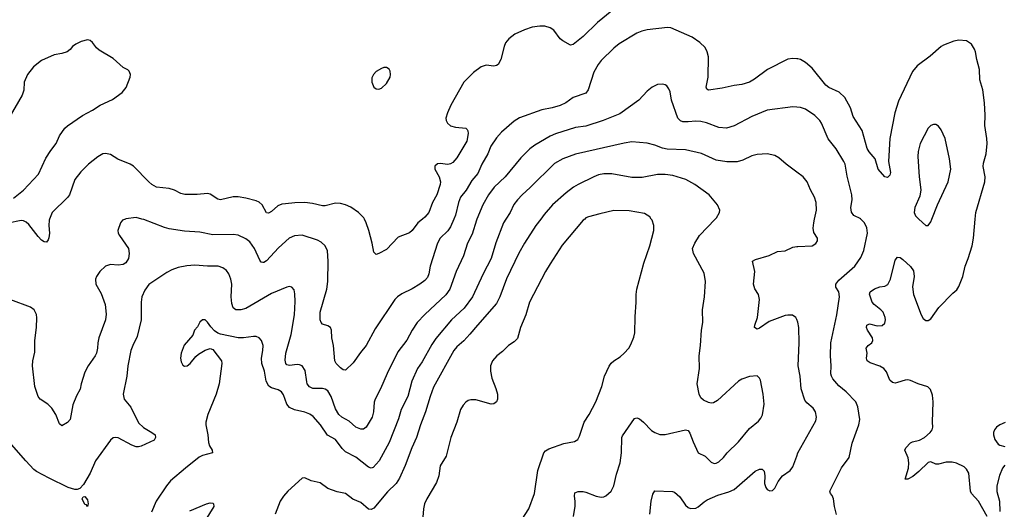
# Model space of a CAD drawing. Header units: inches. Extents: x 884691 to 1028259, y 526745 to 653629.
# Tile 131 of 241: x 963919 to 971625, y 567727 to 571560. Entities that reach past the tile are written whole.
import ezdxf

# ---------------------------------------------------------------- set-up
doc = ezdxf.new("R2010")
doc.units = ezdxf.units.IN
doc.header["$MEASUREMENT"] = 0
for name, color, linetype in [('A9566', 7, 'Continuous'), ('A9567', 7, 'Continuous'), ('A9576', 7, 'Continuous'), ('A9577', 7, 'Continuous')]:
    doc.layers.add(name, color=color, linetype=linetype)

msp = doc.modelspace()

# ---------------------------------------------------------------- linework, layer by layer
at = {"layer": 'A9566', "color": 6}
for points, elevation in [([(964153.3, 570000), (964149.1, 569990), (964146.3, 569950), (964151.4, 569890), (964147.9, 569852.1), (964143.1, 569836.9), (964130, 569819.7), (964110, 569821.5), (964090, 569834), (964062.6, 569862.6), (963990, 569956.7), (963970, 569975.5), (963950, 569984.8), (963930, 569987.1), (963830, 569966.9), (963808.3, 569968.3), (963779.8, 569979.8), (963756.9, 569996.9), (963755.2, 570000)], 2200), ([(964746.9, 570000), (964724.8, 569990), (964707.2, 569970), (964687, 569910), (964690.1, 569890), (964700.8, 569870), (964769.7, 569769.7), (964775.9, 569730), (964770.1, 569690), (964750, 569657.5), (964730, 569644.8), (964690, 569639.5), (964630, 569643.9), (964590.2, 569630), (964547.2, 569590), (964519, 569550), (964513.1, 569530), (964516.1, 569490), (964557.2, 569417.2), (964587.2, 569330), (964595.3, 569255.3), (964589.5, 569210), (964538.1, 569070), (964530.1, 569030), (964528.4, 568988.4), (964519, 568950), (964510, 568928), (964454, 568850), (964430, 568802.2), (964399.9, 568710), (964392.2, 568667.8), (964363.1, 568616.9), (964334.2, 568545.8), (964314.3, 568430), (964293.9, 568406.1), (964250, 568381.3), (964230, 568395.6), (964202.8, 568470), (964170, 568520.5), (964139.6, 568550), (964079.1, 568590), (964062.6, 568610), (964037.5, 568690), (964018, 568850), (964021.7, 568890), (964037, 568957), (964037.9, 569050), (964049.9, 569150), (964053.4, 569226.6), (964050, 569251.3), (964031.2, 569290), (964003.5, 569310), (963850, 569366.6)], 2300), ([(967497.8, 570000), (967493.6, 569990), (967460.1, 569880.1), (967424.3, 569810), (967391.6, 569711.6), (967335.9, 569590), (967286.3, 569450), (967252.8, 569407.2), (967088.7, 569251.3), (967030.6, 569190), (966990.2, 569129.8), (966949.4, 569050.6), (966878.7, 568961.3), (966794.5, 568790), (966743, 568670), (966700.1, 568590), (966693.6, 568566.4), (966688.4, 568490), (966678.1, 568450), (966630, 568370.3), (966610, 568355.7), (966590, 568354.7), (966550, 568370.9), (966496.8, 568416.8), (966438.9, 568450), (966417, 568470), (966390, 568512.9), (966357, 568610), (966330, 568654.7), (966310, 568668), (966290, 568673.3), (966213.4, 568673.4), (966185.9, 568685.9), (966170, 568709.4), (966165.5, 568725.5), (966153.3, 568813.3), (966130, 568849.5), (966110, 568858.7), (966090, 568860), (966030, 568852.5), (966010, 568859.7), (966002.2, 568870), (965996, 568896), (966001.3, 568950), (966043, 569097), (966069.2, 569250), (966075.2, 569355.2), (966073.3, 569413.3), (966066.5, 569446.5), (966050, 569467.2), (966030, 569470.4), (966010, 569465.8), (965890, 569415.6), (965690, 569299.6), (965650, 569288.1), (965610, 569289.2), (965590, 569303.5), (965579, 569339), (965575.1, 569390), (965579.1, 569490), (965572.5, 569530), (965556, 569570), (965536.5, 569596.5), (965510, 569618.4), (965471.1, 569631.1), (965390, 569630.7), (965290, 569639), (965225.8, 569634.2), (965158.8, 569621.2), (965110, 569603.4), (965070, 569580), (964930, 569486.8), (964897.9, 569442.1), (964875.8, 569390), (964870.7, 569350), (964870.3, 569210), (964838.9, 569081.1), (964803.7, 569010), (964789.8, 568970), (964766.1, 568850), (964758.2, 568770), (964728.8, 568628.8), (964737.3, 568590), (964790, 568526.5), (964850, 568403.5), (964887.9, 568367.9), (964954, 568330), (964978, 568310), (964983.1, 568290), (964970.3, 568270), (964870, 568221.6), (964850, 568215.7), (964830, 568216.5), (964795.6, 568230), (964690, 568287.8), (964670, 568290.7), (964650, 568286.6), (964628.6, 568270), (964512.6, 568107.4), (964471.8, 568010), (964418.1, 567921.9), (964388.6, 567891.4), (964370, 567881.8), (964350, 567881.6), (964298.7, 567898.7), (964150.7, 567970.7), (964050, 568024.7), (964030, 568040.2), (963966.4, 568106.4), (963855.1, 568235.1)], 2400), ([(967317.3, 570000), (967290, 569939.6), (967270, 569906.6), (967209.6, 569850), (967187.9, 569810), (967131.7, 569630), (967121, 569570), (967110, 569540.9), (967090, 569518.3), (967050, 569489.7), (966990, 569453.1), (966910, 569414.2), (966875.2, 569390), (966855.4, 569370), (966700.6, 569139.4), (966631.4, 569008.6), (966585.6, 568954.4), (966530, 568874), (966470, 568818), (966450, 568820.4), (966430, 568835), (966395.7, 568870), (966384.5, 568890), (966373.9, 569010), (966360.8, 569070), (966358.4, 569130), (966352.2, 569150), (966330, 569163), (966290, 569175.8), (966277.3, 569190), (966269.3, 569210), (966270.3, 569270.3), (966321.6, 569450), (966331.6, 569510), (966333.5, 569670), (966327.7, 569750), (966310.4, 569790.4), (966279.6, 569819.6), (966250, 569833.9), (966130, 569874.5), (966070, 569868.7), (966027.4, 569850), (965944.5, 569775.5), (965850, 569673.1), (965830, 569660.1), (965820.8, 569660.8), (965810, 569662.1), (965798.9, 569678.9), (965757.5, 569770), (965720.5, 569820.5), (965690, 569844.7), (965630, 569872.6), (965590, 569879.9), (965430, 569877), (965330, 569897.7), (965210, 569904.6), (965090, 569922.7), (965052.6, 569932.6), (964890, 569996.3), (964875.7, 570000)], 2300), ([(967724.8, 570000), (967705.8, 569970), (967646.4, 569813.6), (967610, 569690), (967546.2, 569570), (967463.5, 569390), (967396.9, 569303.1), (967299.1, 569210), (967175.6, 569064.4), (967143.3, 569016.7), (967070, 568883.1), (967031.4, 568828.6), (966987.7, 568730), (966957.9, 568610), (966903.9, 568510), (966883.4, 568436.6), (966810, 568250), (966732.7, 568107.3), (966685.4, 568054.6), (966670, 568050.2), (966650, 568057.9), (966550, 568136.4), (966470, 568177.6), (966443, 568203), (966390, 568273.4), (966326.7, 568306.7), (966273.7, 568390), (966215.3, 568455.3), (966190, 568472.4), (966150, 568489), (966070, 568506), (966030, 568525), (966009.6, 568549.6), (965984, 568624), (965967.5, 568647.5), (965942.5, 568662.5), (965890, 568678.2), (965870, 568692.5), (965848.2, 568730), (965835.3, 568810), (965814.2, 568870), (965810.9, 568910), (965823, 568970), (965824.4, 569010), (965812.4, 569050), (965793.9, 569070), (965770, 569079.6), (965750, 569080.5), (965669.9, 569069.9), (965630, 569069.4), (965490, 569098.8), (965470, 569106.2), (965444.4, 569124.3), (965415, 569155), (965390, 569193.6), (965370, 569210.7), (965350, 569210.8), (965330, 569193.3), (965310, 569157), (965288.2, 569130), (965274.6, 569090), (965206.3, 569013.7), (965183.2, 568950), (965177, 568910), (965182.3, 568882.3), (965196.3, 568856.3), (965210, 568847.7), (965230, 568851), (965254.2, 568870), (965296.8, 568923.2), (965317.9, 568942.1), (965370, 568973.3), (965410, 568985.5), (965430, 568977.5), (965499.1, 568890), (965500.7, 568870), (965479, 568710), (965456, 568630), (965391.8, 568470), (965376.4, 568410), (965375.1, 568390), (965390.9, 568310), (965396.3, 568250), (965403.9, 568223.9), (965426.2, 568190), (965427, 568170), (965350, 568148.3), (965324.2, 568135.8), (965215.7, 568050), (965100.3, 567950), (965067.2, 567910), (964987.1, 567790), (964950, 567706)], 2500), ([(967996.3, 570000), (967958.5, 569950), (967869.2, 569810), (967826.4, 569733.6), (967729.1, 569530.9), (967676.6, 569390), (967650, 569338.3), (967500.7, 569170), (967442.3, 569097.7), (967394.2, 569045.8), (967339.8, 569000.2), (967316.8, 568970), (967156.9, 568683.1), (967130.8, 568610.8), (967095.8, 568490), (967054.7, 568390), (967023.5, 568290), (966987.2, 568210), (966935.9, 568070), (966890.5, 567970), (966866.5, 567930), (966797, 567863), (966690, 567736.2), (966670, 567725.5), (966650, 567729.2), (966590, 567780.5), (966527, 567807), (966470, 567852.1), (966404.4, 567864.4), (966331.3, 567890), (966270, 567935.2), (966200.5, 567950), (966150, 567973.8), (966130, 567970.6), (966017.8, 567870), (965983.3, 567830), (965957.5, 567790), (965918, 567690)], 2600), ([(967071.6, 570000), (967034.2, 569970), (966990, 569910.5), (966970, 569891.7), (966881.2, 569858.8), (966790, 569762.6), (966730, 569729.1), (966710, 569722.9), (966690, 569740.5), (966678, 569810), (966650.5, 569910.5), (966630.9, 569970.9), (966616.4, 570000)], 2200), ([(968340.8, 570000), (968330, 569990.4), (968165.6, 569794.4), (968069.7, 569650.3), (968034.8, 569590), (967909.8, 569350), (967879.9, 569250), (967837.5, 569150), (967814.2, 569065.8), (967790, 569038.4), (967745.7, 569010), (967697.1, 568962.9), (967653.2, 568930), (967619.6, 568890), (967604, 568850), (967602.7, 568810), (967613.6, 568753.6), (967646.2, 568673.8), (967658, 568630), (967658.3, 568590), (967650.5, 568569.5), (967630, 568552.2), (967610, 568549.9), (967490, 568584.7), (967450, 568585.2), (967430, 568579.2), (967410, 568565.8), (967390, 568543.7), (967369.6, 568510), (967339.9, 568410), (967294, 568290), (967256, 568144), (967210, 568067.6), (967198.4, 567990), (967181.7, 567938.3), (967104.4, 567810), (967086.3, 567770), (967078.1, 567730), (967073.8, 567666.2)], 2700), ([(967850.5, 567650), (967902.8, 567730), (967948, 567850), (967973.3, 568030), (968020.2, 568170), (968033.7, 568186.3), (968059.1, 568200.9), (968177.8, 568242.2), (968261.4, 568258.6), (968287, 568273), (968300, 568300), (968335.8, 568410), (968376.2, 568470), (968427.3, 568570), (968474.3, 568690), (968495.5, 568770), (968532.6, 568847.4), (968548.4, 568871.6), (968569.1, 568890.9), (968618.8, 568921.2), (968650.8, 568950), (968685.3, 568990), (968701.4, 569018.6), (968724.5, 569075.5), (968732.7, 569110), (968735.1, 569235.1), (968744, 569350), (968742.4, 569410), (968748.3, 569450), (968804.5, 569655.5), (968851.7, 569790), (968880.8, 569910), (968882.2, 569950), (968869.9, 569990), (968862.2, 570000)], 2700), ([(968252, 567670), (968267.3, 567752.7), (968267.1, 567790), (968260.4, 567830), (968264.5, 567855.5), (968290, 567866.9), (968330, 567866.6), (968350, 567862.8), (968430, 567830.8), (968470, 567822.6), (968490, 567824.5), (968507.2, 567832.8), (968547.8, 567870), (968569.1, 567910.9), (968590, 568001.7), (968617.4, 568090), (968628.6, 568170), (968632.5, 568290), (968636.7, 568303.3), (968730, 568438.5), (968750, 568443.3), (968770, 568435.3), (968800.9, 568410), (968863.7, 568343.7), (968890, 568328.1), (968930, 568313.4), (968970, 568312.3), (969130, 568349.2), (969150, 568343.1), (969164.6, 568324.6), (969190, 568255.9), (969229.7, 568169.7), (969282.7, 568142.7), (969330, 568095.4), (969353.1, 568086.9), (969370, 568088.1), (969390, 568098.7), (969426.6, 568133.4), (969456.9, 568170), (969544.5, 568255.5), (969630, 568359.5), (969701.7, 568418.3), (969719, 568441), (969731.9, 568468.1), (969744.8, 568550), (969737.8, 568630), (969717.4, 568737.4), (969710, 568754.5), (969690, 568771.2), (969630, 568768.3), (969570, 568745.8), (969545.4, 568730), (969380, 568580), (969350, 568561), (969330, 568558.2), (969310, 568562.7), (969270, 568581.6), (969250, 568599.1), (969235.5, 568630), (969221.7, 568710), (969238.7, 568830), (969237.2, 568930), (969247.3, 569010), (969253.6, 569130), (969264.4, 569190), (969262.1, 569290), (969278.4, 569390), (969286.3, 569510), (969276.1, 569576.1), (969192.9, 569730), (969185.6, 569770), (969201.4, 569810), (969238.7, 569870), (969363, 570000)], 2600), ([(970000, 569213.6), (969992.3, 569230), (969966.4, 569246.4), (969930, 569248.5), (969910, 569244), (969783.6, 569196.4), (969710, 569144.6), (969690, 569138.7), (969670.5, 569150.5), (969671, 569170), (969692.2, 569230), (969708.6, 569370), (969700.6, 569410), (969673.5, 569453.5), (969662.9, 569490), (969672.1, 569590), (969655.2, 569670), (969677.6, 569682.4), (969785.5, 569714.5), (969850, 569745.3), (969910, 569751.7), (969970, 569779.2), (970000, 569784.2)], 2500), ([(968849.4, 567690.6), (968860.9, 567790), (968873.4, 567846.6), (968890, 567871.6), (969026.9, 567866.9), (969042.7, 567862.7), (969086.4, 567826.4), (969130, 567759.6), (969150, 567741.9), (969170, 567733.5), (969210, 567735.5), (969230, 567745.9), (969274.6, 567785.4), (969299.3, 567800.7), (969381.8, 567838.2), (969470, 567864.4), (969510, 567883), (969675.1, 568024.9), (969710, 568041.8), (969722.2, 568042.2), (969730, 568042.2), (969745.1, 568025.1), (969749.8, 567989.8), (969748.7, 567930), (969758.1, 567898.1), (969770, 567881.5), (969790, 567872.4), (969810, 567874.8), (969830, 567893.4), (969855, 567945), (969888.2, 567990), (969950, 568031.3), (969970, 568058.9), (970000, 568142.4)], 2500), ([(965250, 567716.8), (965380.4, 567770), (965410, 567777.4), (965430, 567775.5), (965436.8, 567770), (965437.1, 567750), (965370, 567640.8)], 2500)]:
    msp.add_lwpolyline(points, dxfattribs=dict(at, elevation=elevation))
at = {"layer": 'A9566', "color": 6, "elevation": 2400}
msp.add_lwpolyline([(964450, 567749.4), (964441.5, 567761.4), (964430, 567766.2), (964407.9, 567810), (964416.1, 567823.9), (964430, 567826.5), (964450, 567801.6), (964456.2, 567770)], close=True, dxfattribs=at)
at = {"layer": 'A9567', "color": 6}
for points, elevation in [([(968553.8, 571630), (968440.4, 571539.6), (968330, 571428.6), (968250, 571366.5), (968230, 571362), (968170, 571395.5), (968149.1, 571410), (968098.4, 571478.4), (968070, 571497.1), (968030, 571508.9), (967990.3, 571510.3), (967930, 571500.6), (967870, 571480.8), (967793.6, 571446.4), (967745.8, 571410), (967721, 571379), (967709.7, 571350.3), (967684.6, 571250), (967663.4, 571210), (967650, 571200.6), (967630, 571197.4), (967570, 571203.1), (967530, 571191.6), (967470, 571148.2), (967394.4, 571070), (967294.1, 570890), (967266.1, 570830), (967255.2, 570790), (967257.2, 570770), (967265.8, 570750), (967290.1, 570730.1), (967330, 570717.7), (967410.1, 570710.1), (967420.5, 570700.5), (967426.9, 570690), (967429.6, 570669.6), (967419.2, 570610), (967340.7, 570479.3), (967310, 570442.6), (967290, 570431.1), (967270, 570427.1), (967210, 570434.2), (967190, 570430.7), (967166.8, 570413.2), (967167.9, 570390), (967203, 570330), (967211.4, 570291.4), (967208.8, 570270), (967183.2, 570190), (967148.9, 570130), (967120.9, 570050), (967090, 570014.7), (967071.6, 570000)], 2200), ([(970000, 571255.1), (969970, 571257.3), (969930, 571250.7), (969770.3, 571169.7), (969670, 571093.6), (969629.5, 571070.5), (969570, 571052.3), (969510, 571045.6), (969416.2, 571023.7), (969310, 571008.1), (969297.2, 571017.2), (969291.5, 571031.5), (969306.8, 571110), (969310.4, 571270), (969299.6, 571310), (969283, 571343), (969242.4, 571382.4), (969182.7, 571422.7), (969015.9, 571495.9), (968990, 571499.4), (968830, 571480.8), (968788.3, 571471.7), (968750, 571453.9), (968610, 571370.9), (968570, 571338.6), (968470, 571241.4), (968445.1, 571210), (968412.6, 571150), (968368.3, 571011.7), (968350, 570985.9), (968250, 570950.3), (968194, 570910), (968150, 570889.5), (968086.2, 570870), (968004.8, 570855.2), (967830, 570793.1), (967790, 570766.7), (967690, 570679.9), (967650, 570634.5), (967606.2, 570570), (967583.1, 570510), (967535.8, 570430), (967505, 570355), (967458.7, 570301.3), (967413.6, 570226.4), (967369.1, 570170), (967353.2, 570130), (967330.8, 570030), (967317.3, 570000)], 2300), ([(963870, 570163.6), (963950, 570227), (964065.3, 570350), (964124.6, 570475.4), (964162.6, 570537.4), (964203.8, 570590), (964230.8, 570650), (964273.4, 570710), (964294.5, 570730), (964410, 570810.7), (964490, 570850.8), (964550, 570891.9), (964645.3, 570934.7), (964721.4, 570990), (964751.1, 571030), (964783.6, 571110), (964787.3, 571130), (964776.3, 571156.3), (964766.6, 571166.6), (964730, 571185.4), (964650, 571257.2), (964540.6, 571320.6), (964520, 571340), (964490, 571380.5), (964470, 571396.4), (964450, 571401.5), (964399.1, 571390), (964358.7, 571370), (964333.1, 571350), (964314.2, 571325.8), (964290.8, 571309.2), (964250, 571295.4), (964190, 571284.5), (964090, 571239.9), (964026.1, 571190), (963979.8, 571130), (963955, 571070), (963950.6, 571009.4), (963939.2, 570970), (963832.9, 570790)], 2200), ([(970000, 570875.8), (969970, 570878.5), (969770, 570852.4), (969650, 570802.5), (969510, 570729.7), (969450, 570712.1), (969390, 570715.6), (969293.2, 570753.2), (969250, 570762.6), (969210, 570765.5), (969150, 570759.8), (969110, 570761.8), (969089.6, 570769.6), (969070.3, 570790.3), (969021.3, 570930), (969010, 570994.3), (969000.3, 571020.3), (968982.5, 571042.5), (968970, 571051), (968950, 571055.6), (968910, 571052.9), (968870, 571032.5), (968830, 571002.1), (968764.8, 570930), (968616.9, 570823.1), (968486.4, 570770), (968350, 570727.1), (968270, 570717.3), (968112.2, 570667.8), (968070, 570647.8), (967950, 570576.9), (967911.8, 570548.2), (967841.7, 570478.3), (967718.9, 570330), (967633.5, 570250), (967588.2, 570190), (967543.4, 570110), (967497.8, 570000)], 2400), ([(970000, 570367.7), (969916.3, 570430), (969859.4, 570479.4), (969830, 570497.9), (969770, 570509), (969690, 570505.1), (969650, 570493.6), (969578.2, 570461.8), (969532.7, 570447.3), (969452.4, 570447.6), (969370, 570460.6), (969253.6, 570513.6), (969130, 570540.9), (968985.8, 570545.8), (968950, 570553.7), (968890, 570577.8), (968830, 570594.9), (968710, 570603.7), (968650, 570594.8), (968270, 570508.3), (968168.5, 570471.5), (968105.3, 570434.7), (967914.1, 570245.9), (967850.8, 570190), (967813.7, 570150), (967787.3, 570112.7), (967756.5, 570050), (967724.8, 570000)], 2500), ([(966616.4, 570000), (966611.4, 570010), (966570.6, 570050.6), (966511.5, 570091.5), (966470, 570112.1), (966430, 570122.7), (966390, 570124.2), (966310, 570104.1), (966290, 570103.2), (966210, 570122.6), (966150, 570128.8), (966072.6, 570127.4), (966000.1, 570119.9), (965970, 570115), (965938, 570102), (965890, 570059.9), (965865.3, 570045.3), (965850, 570049.1), (965815.4, 570110), (965792.2, 570132.2), (965770, 570142.1), (965690, 570162.3), (965630, 570173.1), (965590, 570173.5), (965490, 570150.7), (965470, 570155.5), (965410, 570194), (965390, 570198.5), (965309.2, 570190.8), (965211.8, 570191.8), (965179.1, 570199.1), (965130, 570224.5), (965090, 570238.4), (964990, 570249.5), (964953.2, 570270), (964929.4, 570290), (964810, 570414.9), (964783.5, 570430), (964688.1, 570468.1), (964630, 570505.9), (964590, 570513.8), (964570, 570509.1), (964530, 570487.1), (964457.2, 570430), (964396.9, 570370), (964351.4, 570308.6), (964308.8, 570190), (964292, 570168), (964174.3, 570050), (964153.3, 570000)], 2200), ([(969363, 570000), (969372.5, 570010), (969396.8, 570050), (969398, 570070), (969380.8, 570110), (969315.2, 570190), (969203.2, 570270), (969132.9, 570310), (969030, 570339.4), (968970, 570349.1), (968910, 570348.9), (968790, 570325.4), (968710, 570324), (968553.3, 570353.3), (968490, 570354.1), (968450, 570345.2), (968412.2, 570330), (968288.5, 570270), (968254.4, 570250), (968195.7, 570204.3), (968090, 570111.1), (968023.7, 570036.3), (967996.3, 570000)], 2600), ([(968862.2, 570000), (968850, 570015.8), (968810, 570043.2), (968690, 570063.9), (968570, 570065.7), (968458.8, 570041.2), (968370, 570016), (968350, 570008.1), (968340.8, 570000)], 2700), ([(964875.7, 570000), (964830, 570011.9), (964750, 570001.4), (964746.9, 570000)], 2300)]:
    msp.add_lwpolyline(points, dxfattribs=dict(at, elevation=elevation))
at = {"layer": 'A9567', "color": 6, "elevation": 2200}
msp.add_lwpolyline([(966790, 571187.2), (966770, 571186.8), (966750, 571179), (966710, 571154.8), (966688.1, 571130), (966675.4, 571104.6), (966673.9, 571070), (966690, 571032.6), (966710, 571018.5), (966730, 571017.3), (966750, 571023.9), (966790, 571060.2), (966817.2, 571110), (966820.2, 571130), (966817.2, 571157.2), (966810, 571173)], close=True, dxfattribs=at)
at = {"layer": 'A9576', "color": 6}
for points, elevation in [([(970000, 569784.2), (970010, 569785.9), (970120.7, 569790), (970150, 569807.8), (970162.7, 569830), (970161.9, 569850), (970133.8, 569893.8), (970128.2, 569928.2), (970132.9, 569970), (970139.5, 570000)], 2500), ([(970312.5, 567687.5), (970296.6, 567750), (970288.7, 567810), (970276.4, 567836.4), (970264.1, 567850), (970259.5, 567870), (970350, 568050.9), (970410, 568133.4), (970434.6, 568245.4), (970487.3, 568390), (970494.8, 568430), (970478.8, 568530), (970461.7, 568570), (970386, 568646), (970330, 568693.7), (970283, 568750), (970271.5, 568770), (970267.7, 568787.7), (970269.5, 568850), (970264, 568930), (970266.9, 569030), (970315, 569250), (970333.6, 569390), (970330.9, 569430), (970306.8, 569466.8), (970306.7, 569490), (970330, 569520), (970454.6, 569630), (970501.8, 569698.2), (970525.6, 569754.4), (970554.7, 569890), (970549, 569930), (970529.9, 569970), (970501.1, 570000)], 2400), ([(971491, 567670), (971422.1, 567790), (971367, 567850), (971360.3, 567870), (971346.3, 568010), (971330, 568042.7), (971310, 568061.1), (971250, 568088.5), (971217.5, 568097.5), (971170, 568096.6), (971110, 568080.1), (971090, 568079.9), (971050, 568099), (971030, 568093.6), (970956.7, 568023.3), (970910, 567985.1), (970870, 567963.2), (970850, 567963.7), (970873.7, 568050), (970878.7, 568090), (970871.1, 568130), (970846.4, 568190), (970852.7, 568210), (970890, 568246.8), (970904.9, 568255.1), (970962.2, 568270), (971000.2, 568290), (971044.9, 568330), (971059.9, 568350), (971065.3, 568370), (971061.6, 568410), (971067, 568570), (971062, 568622), (971046.5, 568666.5), (971026.6, 568686.6), (970950, 568709.5), (970890, 568736.5), (970870, 568741.2), (970850, 568739.1), (970790, 568719), (970770, 568716), (970750, 568719.9), (970730, 568739.6), (970703, 568803), (970681.1, 568830), (970650, 568847.7), (970574.8, 568874.8), (970551.9, 568890), (970546.5, 568910), (970551.5, 568950), (970544.6, 568990), (970559.4, 569010), (970587.7, 569030), (970596.7, 569050), (970592.3, 569070), (970552.7, 569130), (970546.8, 569150), (970549.6, 569170), (970570, 569178.5), (970630, 569163.2), (970670, 569166), (970690, 569184.8), (970695.2, 569210), (970692.6, 569230), (970676, 569270), (970658.4, 569290), (970606.4, 569330), (970590, 569349.9), (970570, 569410.4), (970574.6, 569430), (970610, 569452.7), (970650, 569468.6), (970690, 569473.4), (970713.2, 569486.8), (970733.9, 569530), (970770, 569678.2), (970790, 569702), (970810, 569699.3), (970830, 569684.2), (970890, 569628.4), (970913.9, 569593.9), (970919.2, 569550), (970907.1, 569470), (970913, 569410), (970973.3, 569250), (970990, 569220.6), (971010, 569205.6), (971030, 569204.5), (971050, 569219.2), (971113.3, 569306.7), (971221.5, 569418.5), (971253.8, 569446.2), (971270, 569472.6), (971299.7, 569550), (971317, 569630), (971342, 569690), (971373.1, 569790), (971382.8, 569850), (971397, 570000)], 2300), ([(970956.2, 570000), (971010, 569948), (971030, 569950.2), (971050, 569978.4), (971058.4, 570000)], 2400), ([(970000, 568142.4), (970010, 568170), (970150, 568420.3), (970154.2, 568450), (970146.6, 568490), (970130, 568518.4), (970080.2, 568560.2), (970062.3, 568582.3), (970035.5, 568670), (970027.4, 568770), (970010.7, 568850.7), (970019.5, 569030), (970016.8, 569150), (970010, 569192.2), (970000, 569213.6)], 2500), ([(971632.5, 568407.5), (971590, 568389.9), (971562.7, 568370), (971547.4, 568350), (971540.1, 568330), (971539.1, 568310), (971550, 568272.8), (971577.3, 568237.3), (971590, 568229), (971630, 568219.8)], 2300), ([(971630, 568073.6), (971609.2, 568050.8), (971587, 567993), (971567.4, 567910), (971566.4, 567866.4), (971587.9, 567790), (971589, 567711)], 2300)]:
    msp.add_lwpolyline(points, dxfattribs=dict(at, elevation=elevation))
at = {"layer": 'A9577', "color": 6}
for points, elevation in [([(971397, 570000), (971401.7, 570050), (971472, 570290), (971473.6, 570330), (971459.4, 570410), (971462.7, 570437.3), (971483.4, 570510), (971491.2, 570590), (971489, 570630), (971471.3, 570731.3), (971473.8, 570813.8), (971469.4, 570910), (971456.6, 571010), (971434.3, 571090), (971429.9, 571169.9), (971408.4, 571250), (971398.7, 571310), (971392.1, 571330), (971368, 571370), (971330, 571394.6), (971270, 571400.2), (971230, 571391.2), (971150, 571361.4), (971130, 571350.4), (971045, 571275), (970941.9, 571198.1), (970905.8, 571154.2), (970797.8, 570922.2), (970767.8, 570832.2), (970728.9, 570630), (970719.2, 570450), (970734.6, 570365.4), (970730, 570343.7), (970710, 570324.3), (970690, 570329), (970637.9, 570390), (970613.4, 570470), (970566.4, 570526.4), (970552.3, 570552.3), (970513.3, 570693.3), (970442.1, 570802.1), (970420.2, 570870), (970377.5, 570950), (970332.3, 570992.3), (970251.8, 571030), (970227.5, 571047.5), (970120.7, 571180.7), (970070, 571224.6), (970030, 571247.9), (970010, 571254.3), (970000, 571255.1)], 2300), ([(970501.1, 570000), (970500.6, 570000.6), (970447.4, 570027.4), (970430, 570053.1), (970423.6, 570090), (970433.4, 570150), (970432.5, 570190), (970396, 570336), (970378.2, 570430), (970370, 570451.1), (970310, 570548.1), (970246.9, 570626.9), (970193.9, 570750), (970181.4, 570770), (970140.6, 570810), (970070, 570860.1), (970030, 570873), (970000, 570875.8)], 2400), ([(971058.4, 570000), (971101.3, 570110), (971185.4, 570290), (971206.3, 570390), (971196, 570470), (971162.4, 570630), (971130, 570699.4), (971110, 570726.2), (971090, 570739), (971070, 570739.1), (971050, 570731.3), (971028.7, 570711.3), (970966.8, 570590), (970950, 570529.4), (970948.5, 570490), (970959.1, 570330), (970971.6, 570228.4), (970962.4, 570177.6), (970924.8, 570090), (970919.3, 570050), (970930, 570025.3), (970956.2, 570000)], 2400), ([(970139.5, 570000), (970154.8, 570070), (970151.7, 570130), (970140.4, 570170), (970107.4, 570227.4), (970083, 570290), (970050, 570330.5), (970000, 570367.7)], 2500)]:
    msp.add_lwpolyline(points, dxfattribs=dict(at, elevation=elevation))

doc.saveas('drawing.dxf')
